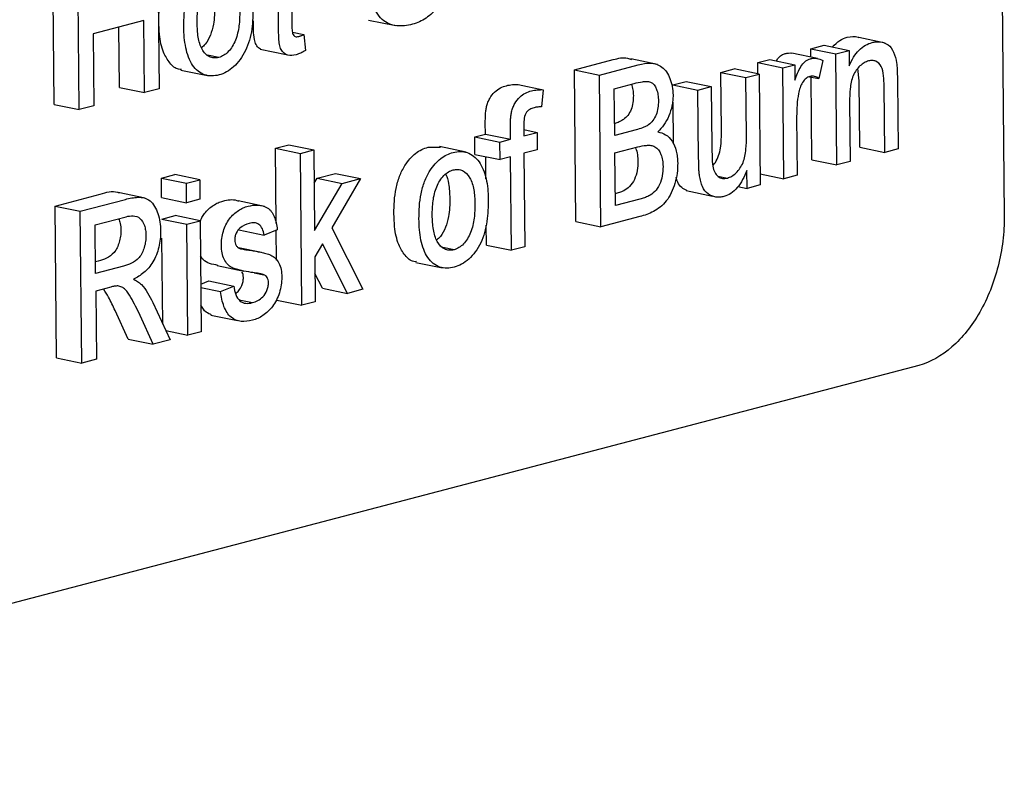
# Model space of a CAD drawing. Extents: x 89 to 1073, y 40 to 812.
# Tile 53 of 67: x 1031 to 1050, y 228 to 243. Entities that reach past the tile are written whole.
import ezdxf

# ---------------------------------------------------------------- set-up
doc = ezdxf.new("R2010")
doc.units = 0
doc.layers.get('0').update_dxf_attribs({"linetype": 'CONTINUOUS'})

msp = doc.modelspace()

# ---------------------------------------------------------------- linework, layer by layer
at = {"color": 7, "linetype": 'CONTINUOUS'}
for p, q in [((1049.76, 255.05), (1049.916, 238.816)), ((1033.636, 244.181), (1033.664, 241.262)), ((1031.646, 240.959), (1031.618, 243.878)), ((1032.127, 240.859), (1032.099, 243.778)), ((1036.203, 243.728), (1036.214, 242.518)), ((1035.958, 242.464), (1035.947, 243.661)), ((1037.692, 242.582), (1038.212, 242.474)), ((1033.369, 242.573), (1032.396, 242.317)), ((1032.9, 241.288), (1032.889, 242.447)), ((1033.382, 241.188), (1033.369, 242.573)), ((1032.396, 242.317), (1032.409, 240.933)), ((1036.225, 242.348), (1036.447, 242.301)), ((1036.447, 242.301), (1036.476, 241.994)), ((1047.57, 242.15), (1047.119, 242.244)), ((1035.607, 242.022), (1036.107, 241.918)), ((1046.194, 242.029), (1046.451, 242.097)), ((1046.196, 241.868), (1046.194, 242.029)), ((1046.194, 242.029), (1046.676, 241.929)), ((1046.451, 242.097), (1046.932, 241.997)), ((1047.624, 242.139), (1047.598, 242.144)), ((1034.812, 241.863), (1034.595, 241.908)), ((1041.649, 241.625), (1042.397, 241.821)), ((1043.246, 241.73), (1042.733, 241.836)), ((1045.177, 241.763), (1045.407, 241.823)), ((1045.407, 241.823), (1045.889, 241.723)), ((1046.326, 241.841), (1045.83, 241.944)), ((1046.676, 241.929), (1046.932, 241.997)), ((1046.697, 239.797), (1046.676, 241.929)), ((1046.932, 241.997), (1046.935, 241.699)), ((1042.13, 241.525), (1042.878, 241.721)), ((1044.467, 241.576), (1044.723, 241.644)), ((1045.204, 241.544), (1044.723, 241.644)), ((1045.179, 241.549), (1045.177, 241.763)), ((1045.177, 241.763), (1045.659, 241.663)), ((1045.659, 241.663), (1045.889, 241.723)), ((1045.679, 239.53), (1045.659, 241.663)), ((1045.889, 241.723), (1045.892, 241.425)), ((1046.427, 241.802), (1046.35, 241.456)), ((1047.125, 241.412), (1047.101, 241.65)), ((1034.078, 241.621), (1034.591, 241.515)), ((1041.677, 238.707), (1041.649, 241.625)), ((1041.649, 241.625), (1042.13, 241.525)), ((1042.159, 238.607), (1042.13, 241.525)), ((1044.477, 240.456), (1044.467, 241.576)), ((1044.467, 241.576), (1044.948, 241.476)), ((1044.948, 241.476), (1045.204, 241.544)), ((1044.959, 240.356), (1044.948, 241.476)), ((1045.204, 241.544), (1045.225, 239.411)), ((1046.17, 241.493), (1046.35, 241.456)), ((1046.215, 239.897), (1046.2, 241.483)), ((1032.9, 241.288), (1033.382, 241.188)), ((1033.664, 241.262), (1033.382, 241.188)), ((1040.569, 241.343), (1041.051, 241.243)), ((1042.415, 241.262), (1042.796, 241.362)), ((1042.424, 240.364), (1042.415, 241.262)), ((1043.545, 241.335), (1043.801, 241.402)), ((1043.545, 241.335), (1044.026, 241.235)), ((1043.801, 241.402), (1044.282, 241.302)), ((1044.026, 241.235), (1044.282, 241.302)), ((1044.282, 241.302), (1044.294, 240.142)), ((1047.137, 240.138), (1047.125, 241.412)), ((1047.619, 240.038), (1047.606, 241.312)), ((1047.862, 241.41), (1047.875, 240.105)), ((1041.051, 241.243), (1041.017, 240.915)), ((1044.039, 239.92), (1044.026, 241.235)), ((1031.646, 240.959), (1032.127, 240.859)), ((1032.409, 240.933), (1032.127, 240.859)), ((1043.556, 240.2), (1043.548, 241.001)), ((1046.942, 241.007), (1046.953, 239.864)), ((1045.924, 240.73), (1045.935, 239.597)), ((1039.939, 240.389), (1039.936, 240.606)), ((1040.42, 240.289), (1040.418, 240.506)), ((1040.675, 240.537), (1040.676, 240.356)), ((1039.734, 240.335), (1039.939, 240.389)), ((1039.737, 239.999), (1039.734, 240.335)), ((1039.734, 240.335), (1040.215, 240.235)), ((1039.939, 240.389), (1040.42, 240.289)), ((1040.675, 240.477), (1040.932, 240.423)), ((1040.676, 240.356), (1040.932, 240.423)), ((1040.932, 240.423), (1040.936, 240.087)), ((1042.836, 240.472), (1042.424, 240.364)), ((1035.9, 240.118), (1036.156, 240.185)), ((1035.913, 238.668), (1035.9, 240.118)), ((1035.9, 240.118), (1036.381, 240.018)), ((1036.156, 240.185), (1036.637, 240.085)), ((1038.835, 240.137), (1039.072, 240.141)), ((1039.566, 240.041), (1039.053, 240.148)), ((1040.215, 240.235), (1040.42, 240.289)), ((1040.219, 239.899), (1040.215, 240.235)), ((1042.427, 240.028), (1042.867, 240.143)), ((1047.137, 240.138), (1047.619, 240.038)), ((1036.381, 240.018), (1036.637, 240.085)), ((1036.409, 237.099), (1036.381, 240.018)), ((1036.637, 240.085), (1036.652, 238.537)), ((1039.737, 239.999), (1040.219, 239.899)), ((1039.947, 239.53), (1039.943, 239.956)), ((1040.423, 239.952), (1040.219, 239.899)), ((1040.441, 238.156), (1040.423, 239.952)), ((1040.936, 240.087), (1040.68, 240.02)), ((1040.68, 240.02), (1040.697, 238.223)), ((1042.437, 239.017), (1042.427, 240.028)), ((1047.875, 240.105), (1047.619, 240.038)), ((1046.215, 239.897), (1046.697, 239.797)), ((1046.953, 239.864), (1046.697, 239.797)), ((1033.706, 239.543), (1033.962, 239.61)), ((1034.444, 239.51), (1033.962, 239.61)), ((1036.699, 239.54), (1037.055, 239.633)), ((1037.055, 239.633), (1037.537, 239.533)), ((1044.408, 239.583), (1044.591, 239.545)), ((1044.969, 239.344), (1044.965, 239.692)), ((1045.223, 239.624), (1045.679, 239.53)), ((1045.935, 239.597), (1045.679, 239.53)), ((1033.71, 239.169), (1033.706, 239.543)), ((1033.706, 239.543), (1034.188, 239.443)), ((1034.188, 239.443), (1034.444, 239.51)), ((1034.192, 239.069), (1034.188, 239.443)), ((1034.444, 239.51), (1034.448, 239.136)), ((1036.643, 239.445), (1036.699, 239.54)), ((1036.652, 238.537), (1037.18, 239.44)), ((1036.699, 239.54), (1037.18, 239.44)), ((1037.537, 239.533), (1036.984, 238.589)), ((1037.18, 239.44), (1037.537, 239.533)), ((1044.793, 239.38), (1044.969, 239.344)), ((1045.225, 239.411), (1044.969, 239.344)), ((1031.664, 239.007), (1032.531, 239.235)), ((1033.391, 239.16), (1032.878, 239.266)), ((1043.798, 239.304), (1044.303, 239.199)), ((1031.692, 236.089), (1031.664, 239.007)), ((1031.664, 239.007), (1032.146, 238.907)), ((1032.146, 238.907), (1033.013, 239.135)), ((1033.71, 239.169), (1034.192, 239.069)), ((1034.448, 239.136), (1034.192, 239.069)), ((1035.689, 239), (1035.18, 239.106)), ((1042.91, 239.141), (1042.437, 239.017)), ((1032.174, 235.989), (1032.146, 238.907)), ((1032.431, 238.644), (1033.026, 238.801)), ((1033.714, 238.757), (1033.97, 238.824)), ((1034.452, 238.724), (1033.97, 238.824)), ((1042.908, 238.803), (1042.159, 238.607)), ((1032.44, 237.709), (1032.431, 238.644)), ((1033.714, 238.757), (1034.195, 238.657)), ((1034.195, 238.657), (1034.452, 238.724)), ((1034.216, 236.524), (1034.195, 238.657)), ((1034.452, 238.724), (1034.472, 236.591)), ((1039.959, 238.256), (1039.955, 238.639)), ((1041.677, 238.707), (1042.159, 238.607)), ((1035.198, 238.546), (1035.68, 238.446)), ((1035.936, 238.551), (1035.68, 238.446)), ((1035.92, 237.969), (1035.915, 238.542)), ((1036.984, 238.589), (1037.583, 237.407)), ((1033.733, 236.737), (1033.717, 238.39)), ((1036.802, 238.278), (1036.657, 238.03)), ((1037.284, 237.328), (1036.802, 238.278)), ((1039.959, 238.256), (1040.441, 238.156)), ((1040.697, 238.223), (1040.441, 238.156)), ((1035.629, 238.115), (1035.189, 238.206)), ((1035.195, 238.202), (1035.423, 238.155)), ((1039.334, 238.166), (1039.118, 238.211)), ((1032.493, 237.949), (1032.438, 237.935)), ((1032.975, 237.849), (1032.44, 237.709)), ((1034.782, 237.861), (1035.291, 237.756)), ((1036.657, 238.03), (1036.665, 237.166)), ((1038.601, 237.924), (1039.114, 237.818)), ((1035.489, 237.723), (1035.676, 237.684)), ((1036.802, 237.428), (1036.66, 237.708)), ((1034.463, 237.505), (1034.617, 237.568)), ((1034.617, 237.568), (1035.099, 237.468)), ((1034.843, 237.364), (1035.099, 237.468)), ((1032.732, 237.448), (1032.443, 237.372)), ((1032.443, 237.372), (1032.456, 236.063)), ((1034.464, 237.442), (1034.843, 237.364)), ((1036.802, 237.428), (1037.284, 237.328)), ((1037.583, 237.407), (1037.284, 237.328)), ((1033.539, 237.154), (1033.874, 236.435)), ((1035.2, 237.202), (1035.456, 237.149)), ((1035.928, 237.199), (1036.409, 237.099)), ((1036.665, 237.166), (1036.409, 237.099)), ((1033.07, 236.45), (1032.815, 237.001)), ((1033.551, 236.35), (1033.297, 236.901)), ((1034.656, 236.91), (1035.167, 236.804)), ((1033.791, 236.612), (1034.216, 236.524)), ((1034.472, 236.591), (1034.216, 236.524)), ((1033.07, 236.45), (1033.551, 236.35)), ((1033.874, 236.435), (1033.551, 236.35)), ((1031.692, 236.089), (1032.174, 235.989)), ((1032.456, 236.063), (1032.174, 235.989)), ((1048.274, 235.944), (1018.294, 228.083))]:
    msp.add_line(p, q, dxfattribs=at)
for points, knots in [([(1039.255, 243.558), (1039.254, 243.494), (1039.251, 243.43), (1039.231, 243.302), (1039.216, 243.237), (1039.177, 243.114), (1039.153, 243.055), (1039.097, 242.943), (1039.064, 242.891), (1038.96, 242.751), (1038.879, 242.676), (1038.755, 242.592), (1038.712, 242.568), (1038.625, 242.529), (1038.581, 242.515), (1038.538, 242.502)], [0, 0, 0, 0, 0.125, 0.125, 0.25, 0.25, 0.375, 0.375, 0.5, 0.5, 0.75, 0.75, 0.875, 0.875, 1, 1, 1, 1]), ([(1033.656, 242.555), (1033.657, 242.636), (1033.658, 242.716), (1033.67, 242.878), (1033.681, 242.96), (1033.714, 243.12), (1033.736, 243.199), (1033.778, 243.312), (1033.794, 243.348), (1033.828, 243.417), (1033.848, 243.45), (1033.867, 243.482)], [0, 0, 0, 0, 0.25, 0.25, 0.5, 0.5, 0.75, 0.75, 0.875, 0.875, 1, 1, 1, 1]), ([(1034.138, 242.455), (1034.138, 242.536), (1034.139, 242.616), (1034.152, 242.778), (1034.163, 242.86), (1034.195, 243.02), (1034.217, 243.1), (1034.26, 243.212), (1034.275, 243.248), (1034.31, 243.317), (1034.329, 243.35), (1034.349, 243.382)], [0, 0, 0, 0, 0.25, 0.25, 0.5, 0.5, 0.75, 0.75, 0.875, 0.875, 1, 1, 1, 1]), ([(1034.394, 242.524), (1034.394, 242.57), (1034.394, 242.616), (1034.399, 242.708), (1034.403, 242.754), (1034.416, 242.847), (1034.424, 242.894), (1034.446, 242.985), (1034.461, 243.029), (1034.496, 243.115), (1034.516, 243.154), (1034.562, 243.227), (1034.588, 243.26), (1034.644, 243.316), (1034.673, 243.34), (1034.734, 243.376), (1034.766, 243.388), (1034.797, 243.397)], [0, 0, 0, 0, 0.125, 0.125, 0.25, 0.25, 0.375, 0.375, 0.5, 0.5, 0.625, 0.625, 0.75, 0.75, 0.875, 0.875, 1, 1, 1, 1]), ([(1038.538, 242.502), (1038.434, 242.476), (1038.332, 242.461), (1038.133, 242.483), (1038.035, 242.52), (1037.871, 242.669), (1037.806, 242.778), (1037.74, 242.969), (1037.723, 243.036), (1037.699, 243.18), (1037.694, 243.255), (1037.691, 243.331)], [0, 0, 0, 0, 0.25, 0.25, 0.5, 0.5, 0.75, 0.75, 0.875, 0.875, 1, 1, 1, 1]), ([(1034.732, 242.85), (1034.729, 242.732), (1034.725, 242.544), (1034.655, 242.29), (1034.571, 242.129), (1034.501, 242.071), (1034.476, 242.05)], [0, 0, 0, 0, 0.391273, 0.628166, 0.865948, 1, 1, 1, 1]), ([(1035.469, 242.834), (1035.469, 242.764), (1035.468, 242.693), (1035.461, 242.551), (1035.456, 242.48), (1035.424, 242.265), (1035.384, 242.121), (1035.264, 241.87), (1035.184, 241.765), (1035.052, 241.644), (1035.006, 241.61), (1034.912, 241.558), (1034.863, 241.541), (1034.815, 241.526)], [0, 0, 0, 0, 0.125, 0.125, 0.25, 0.25, 0.5, 0.5, 0.75, 0.75, 0.875, 0.875, 1, 1, 1, 1]), ([(1035.213, 242.75), (1035.213, 242.657), (1035.21, 242.564), (1035.186, 242.377), (1035.166, 242.283), (1035.096, 242.11), (1035.049, 242.033), (1034.966, 241.946), (1034.937, 241.922), (1034.875, 241.885), (1034.844, 241.872), (1034.812, 241.863)], [0, 0, 0, 0, 0.25, 0.25, 0.5, 0.5, 0.75, 0.75, 0.875, 0.875, 1, 1, 1, 1]), ([(1034.092, 241.634), (1034.074, 241.633), (1033.989, 241.631), (1033.864, 241.749), (1033.727, 241.971), (1033.665, 242.262), (1033.659, 242.472), (1033.656, 242.555)], [0, 0, 0, 0, 0.061711, 0.287357, 0.51298, 0.807023, 1, 1, 1, 1]), ([(1034.815, 241.526), (1034.767, 241.516), (1034.72, 241.507), (1034.628, 241.507), (1034.582, 241.514), (1034.449, 241.559), (1034.369, 241.624), (1034.245, 241.804), (1034.202, 241.923), (1034.163, 242.114), (1034.153, 242.18), (1034.141, 242.316), (1034.139, 242.386), (1034.138, 242.455)], [0, 0, 0, 0, 0.125, 0.125, 0.25, 0.25, 0.5, 0.5, 0.75, 0.75, 0.875, 0.875, 1, 1, 1, 1]), ([(1034.812, 241.863), (1034.78, 241.856), (1034.749, 241.851), (1034.688, 241.855), (1034.658, 241.864), (1034.574, 241.904), (1034.524, 241.954), (1034.452, 242.087), (1034.429, 242.169), (1034.4, 242.341), (1034.396, 242.432), (1034.394, 242.524)], [0, 0, 0, 0, 0.125, 0.125, 0.25, 0.25, 0.5, 0.5, 0.75, 0.75, 1, 1, 1, 1]), ([(1035.618, 242.025), (1035.609, 242.028), (1035.573, 242.041), (1035.525, 242.103), (1035.474, 242.28), (1035.475, 242.442), (1035.477, 242.564)], [0, 0, 0, 0, 0.068381, 0.264873, 0.44621, 1, 1, 1, 1]), ([(1036.296, 241.915), (1036.242, 241.903), (1036.188, 241.893), (1036.085, 241.919), (1036.039, 241.955), (1035.994, 242.043), (1035.984, 242.077), (1035.972, 242.152), (1035.968, 242.19), (1035.961, 242.307), (1035.959, 242.385), (1035.958, 242.464)], [0, 0, 0, 0, 0.25, 0.25, 0.5, 0.5, 0.625, 0.625, 0.75, 0.75, 1, 1, 1, 1]), ([(1036.214, 242.518), (1036.215, 242.484), (1036.215, 242.45), (1036.218, 242.4), (1036.22, 242.384), (1036.223, 242.351), (1036.226, 242.335), (1036.24, 242.293), (1036.258, 242.273), (1036.301, 242.257), (1036.324, 242.261), (1036.347, 242.266)], [0, 0, 0, 0, 0.25, 0.25, 0.375, 0.375, 0.5, 0.5, 0.75, 0.75, 1, 1, 1, 1]), ([(1036.347, 242.266), (1036.356, 242.268), (1036.364, 242.27), (1036.372, 242.273), (1036.381, 242.276), (1036.389, 242.279), (1036.397, 242.282), (1036.406, 242.285), (1036.414, 242.288), (1036.422, 242.291), (1036.431, 242.294), (1036.439, 242.298), (1036.447, 242.301)], [0, 0, 0, 0, 0.0000453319, 0.0000453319, 0.0000453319, 0.000090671, 0.000090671, 0.000090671, 0.0001360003, 0.0001360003, 0.0001360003, 0.0001813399, 0.0001813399, 0.0001813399, 0.0001813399]), ([(1046.614, 242.063), (1046.659, 242.111), (1046.747, 242.204), (1046.846, 242.235), (1046.895, 242.251)], [0, 0, 0, 0, 0.516756, 1, 1, 1, 1]), ([(1046.895, 242.251), (1046.969, 242.266), (1047.052, 242.283), (1047.122, 242.242), (1047.129, 242.237)], [0, 0, 0, 0, 0.891607, 1, 1, 1, 1]), ([(1046.935, 241.699), (1046.96, 241.757), (1046.986, 241.815), (1047.049, 241.917), (1047.086, 241.964), (1047.162, 242.041), (1047.204, 242.073), (1047.289, 242.122), (1047.333, 242.137), (1047.376, 242.151)], [0, 0, 0, 0, 0.25, 0.25, 0.5, 0.5, 0.75, 0.75, 1, 1, 1, 1]), ([(1047.376, 242.151), (1047.403, 242.157), (1047.43, 242.162), (1047.482, 242.167), (1047.508, 242.166), (1047.585, 242.155), (1047.636, 242.136), (1047.726, 242.073), (1047.762, 242.023), (1047.817, 241.901), (1047.833, 241.83), (1047.845, 241.757)], [0, 0, 0, 0, 0.125, 0.125, 0.25, 0.25, 0.5, 0.5, 0.75, 0.75, 1, 1, 1, 1]), ([(1036.476, 241.994), (1036.461, 241.986), (1036.446, 241.977), (1036.432, 241.969), (1036.417, 241.962), (1036.402, 241.954), (1036.387, 241.948), (1036.357, 241.934), (1036.326, 241.923), (1036.296, 241.915)], [0, 0, 0, 0, 0.0000820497, 0.0000820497, 0.0000820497, 0.000164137, 0.000164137, 0.000164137, 0.0003282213, 0.0003282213, 0.0003282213, 0.0003282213]), ([(1042.397, 241.821), (1042.49, 241.846), (1042.611, 241.878), (1042.72, 241.833), (1042.745, 241.823)], [0, 0, 0, 0, 0.768518, 1, 1, 1, 1]), ([(1045.535, 241.796), (1045.543, 241.81), (1045.569, 241.859), (1045.63, 241.91), (1045.682, 241.93), (1045.705, 241.939)], [0, 0, 0, 0, 0.1718063, 0.6230649, 1, 1, 1, 1]), ([(1045.705, 241.939), (1045.726, 241.942), (1045.768, 241.95), (1045.813, 241.95), (1045.834, 241.942), (1045.837, 241.941)], [0, 0, 0, 0, 0.473786, 0.94875, 1, 1, 1, 1]), ([(1045.892, 241.425), (1045.925, 241.517), (1045.958, 241.612), (1046.03, 241.727), (1046.059, 241.762), (1046.105, 241.8), (1046.121, 241.811), (1046.154, 241.828), (1046.17, 241.833), (1046.187, 241.839)], [0, 0, 0, 0, 0.5, 0.5, 0.75, 0.75, 0.875, 0.875, 1, 1, 1, 1]), ([(1046.187, 241.839), (1046.208, 241.843), (1046.229, 241.847), (1046.271, 241.849), (1046.291, 241.847), (1046.352, 241.837), (1046.39, 241.821), (1046.427, 241.802)], [0, 0, 0, 0, 0.25, 0.25, 0.5, 0.5, 1, 1, 1, 1]), ([(1042.878, 241.721), (1042.957, 241.742), (1043.036, 241.755), (1043.192, 241.75), (1043.267, 241.728), (1043.365, 241.653), (1043.394, 241.622), (1043.446, 241.547), (1043.468, 241.503), (1043.505, 241.41), (1043.52, 241.359), (1043.541, 241.252), (1043.544, 241.196), (1043.546, 241.138)], [0, 0, 0, 0, 0.25, 0.25, 0.5, 0.5, 0.625, 0.625, 0.75, 0.75, 0.875, 0.875, 1, 1, 1, 1]), ([(1047.308, 241.795), (1047.28, 241.786), (1047.251, 241.777), (1047.195, 241.745), (1047.168, 241.724), (1047.09, 241.652), (1047.043, 241.588), (1046.978, 241.433), (1046.962, 241.346), (1046.943, 241.176), (1046.942, 241.091), (1046.942, 241.007)], [0, 0, 0, 0, 0.125, 0.125, 0.25, 0.25, 0.5, 0.5, 0.75, 0.75, 1, 1, 1, 1]), ([(1047.606, 241.312), (1047.605, 241.379), (1047.604, 241.445), (1047.59, 241.574), (1047.577, 241.638), (1047.526, 241.739), (1047.487, 241.773), (1047.423, 241.799), (1047.401, 241.803), (1047.355, 241.804), (1047.332, 241.8), (1047.308, 241.795)], [0, 0, 0, 0, 0.25, 0.25, 0.5, 0.5, 0.75, 0.75, 0.875, 0.875, 1, 1, 1, 1]), ([(1047.845, 241.757), (1047.849, 241.728), (1047.852, 241.699), (1047.854, 241.671), (1047.856, 241.642), (1047.857, 241.612), (1047.858, 241.583), (1047.86, 241.526), (1047.861, 241.468), (1047.862, 241.41)], [0, 0, 0, 0, 0.000109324, 0.000109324, 0.000109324, 0.0002186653, 0.0002186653, 0.0002186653, 0.0004320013, 0.0004320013, 0.0004320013, 0.0004320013]), ([(1046.18, 241.499), (1046.154, 241.491), (1046.128, 241.479), (1046.08, 241.439), (1046.058, 241.412), (1046.019, 241.352), (1046.003, 241.317), (1045.976, 241.245), (1045.968, 241.206), (1045.96, 241.168)], [0, 0, 0, 0, 0.25, 0.25, 0.5, 0.5, 0.75, 0.75, 1, 1, 1, 1]), ([(1046.35, 241.456), (1046.325, 241.474), (1046.298, 241.491), (1046.255, 241.503), (1046.24, 241.505), (1046.21, 241.505), (1046.195, 241.502), (1046.18, 241.499)], [0, 0, 0, 0, 0.5, 0.5, 0.75, 0.75, 1, 1, 1, 1]), ([(1039.961, 240.918), (1039.969, 240.946), (1039.977, 240.974), (1039.997, 241.026), (1040.009, 241.051), (1040.049, 241.122), (1040.081, 241.163), (1040.15, 241.232), (1040.188, 241.258), (1040.264, 241.296), (1040.303, 241.309), (1040.342, 241.32)], [0, 0, 0, 0, 0.125, 0.125, 0.25, 0.25, 0.5, 0.5, 0.75, 0.75, 1, 1, 1, 1]), ([(1040.342, 241.32), (1040.361, 241.325), (1040.38, 241.329), (1040.399, 241.332), (1040.418, 241.336), (1040.437, 241.338), (1040.456, 241.34), (1040.494, 241.343), (1040.532, 241.344), (1040.569, 241.343)], [0, 0, 0, 0, 0.0001029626, 0.0001029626, 0.0001029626, 0.0002059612, 0.0002059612, 0.0002059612, 0.0004119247, 0.0004119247, 0.0004119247, 0.0004119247]), ([(1042.746, 241.349), (1042.758, 241.313), (1042.779, 241.245), (1042.782, 241.166), (1042.783, 241.128)], [0, 0, 0, 0, 0.522867, 1, 1, 1, 1]), ([(1042.796, 241.362), (1042.85, 241.376), (1042.904, 241.39), (1042.985, 241.4), (1043.011, 241.401), (1043.065, 241.401), (1043.091, 241.398), (1043.165, 241.365), (1043.204, 241.314), (1043.241, 241.217), (1043.25, 241.182), (1043.262, 241.107), (1043.264, 241.067), (1043.265, 241.028)], [0, 0, 0, 0, 0.25, 0.25, 0.375, 0.375, 0.5, 0.5, 0.75, 0.75, 0.875, 0.875, 1, 1, 1, 1]), ([(1040.442, 240.818), (1040.45, 240.846), (1040.458, 240.874), (1040.478, 240.926), (1040.49, 240.951), (1040.531, 241.022), (1040.563, 241.063), (1040.632, 241.132), (1040.669, 241.158), (1040.746, 241.197), (1040.785, 241.209), (1040.824, 241.22)], [0, 0, 0, 0, 0.125, 0.125, 0.25, 0.25, 0.5, 0.5, 0.75, 0.75, 1, 1, 1, 1]), ([(1040.824, 241.22), (1040.843, 241.225), (1040.862, 241.229), (1040.881, 241.232), (1040.9, 241.236), (1040.919, 241.238), (1040.938, 241.24), (1040.976, 241.243), (1041.013, 241.244), (1041.051, 241.243)], [0, 0, 0, 0, 0.0001029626, 0.0001029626, 0.0001029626, 0.0002059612, 0.0002059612, 0.0002059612, 0.0004119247, 0.0004119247, 0.0004119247, 0.0004119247]), ([(1042.783, 241.128), (1042.783, 241.083), (1042.782, 241.039), (1042.768, 240.948), (1042.756, 240.903), (1042.723, 240.819), (1042.701, 240.782), (1042.651, 240.717), (1042.623, 240.692), (1042.594, 240.67)], [0, 0, 0, 0, 0.25, 0.25, 0.5, 0.5, 0.75, 0.75, 1, 1, 1, 1]), ([(1043.546, 241.138), (1043.546, 241.104), (1043.545, 241.07), (1043.539, 241.002), (1043.533, 240.968), (1043.512, 240.867), (1043.492, 240.799), (1043.439, 240.676), (1043.407, 240.618), (1043.335, 240.516), (1043.294, 240.473), (1043.253, 240.432)], [0, 0, 0, 0, 0.125, 0.125, 0.25, 0.25, 0.5, 0.5, 0.75, 0.75, 1, 1, 1, 1]), ([(1045.96, 241.168), (1045.948, 241.095), (1045.937, 241.021), (1045.926, 240.875), (1045.924, 240.802), (1045.924, 240.73)], [0, 0, 0, 0, 0.5, 0.5, 1, 1, 1, 1]), ([(1039.936, 240.606), (1039.936, 240.658), (1039.937, 240.71), (1039.941, 240.788), (1039.943, 240.814), (1039.95, 240.866), (1039.955, 240.892), (1039.961, 240.918)], [0, 0, 0, 0, 0.5, 0.5, 0.75, 0.75, 1, 1, 1, 1]), ([(1040.874, 240.896), (1040.846, 240.887), (1040.817, 240.878), (1040.762, 240.844), (1040.734, 240.821), (1040.696, 240.749), (1040.686, 240.705), (1040.675, 240.621), (1040.675, 240.579), (1040.675, 240.537)], [0, 0, 0, 0, 0.25, 0.25, 0.5, 0.5, 0.75, 0.75, 1, 1, 1, 1]), ([(1041.017, 240.915), (1041.006, 240.914), (1040.994, 240.914), (1040.982, 240.913), (1040.97, 240.912), (1040.958, 240.911), (1040.946, 240.91), (1040.922, 240.907), (1040.898, 240.901), (1040.874, 240.896)], [0, 0, 0, 0, 0.0000648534, 0.0000648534, 0.0000648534, 0.0001297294, 0.0001297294, 0.0001297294, 0.0002593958, 0.0002593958, 0.0002593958, 0.0002593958]), ([(1043.265, 241.028), (1043.264, 240.983), (1043.263, 240.939), (1043.25, 240.848), (1043.237, 240.803), (1043.205, 240.72), (1043.183, 240.682), (1043.133, 240.617), (1043.104, 240.592), (1043.076, 240.57)], [0, 0, 0, 0, 0.25, 0.25, 0.5, 0.5, 0.75, 0.75, 1, 1, 1, 1]), ([(1040.418, 240.506), (1040.418, 240.558), (1040.418, 240.61), (1040.423, 240.688), (1040.425, 240.714), (1040.432, 240.766), (1040.437, 240.792), (1040.442, 240.818)], [0, 0, 0, 0, 0.5, 0.5, 0.75, 0.75, 1, 1, 1, 1]), ([(1042.594, 240.67), (1042.574, 240.658), (1042.526, 240.627), (1042.468, 240.606), (1042.43, 240.595), (1042.422, 240.592)], [0, 0, 0, 0, 0.345788, 0.866218, 1, 1, 1, 1]), ([(1043.076, 240.57), (1043.056, 240.556), (1043.037, 240.544), (1042.997, 240.526), (1042.977, 240.517), (1042.917, 240.494), (1042.876, 240.483), (1042.836, 240.472)], [0, 0, 0, 0, 0.25, 0.25, 0.5, 0.5, 1, 1, 1, 1]), ([(1043.253, 240.432), (1043.305, 240.421), (1043.356, 240.406), (1043.45, 240.348), (1043.493, 240.306), (1043.563, 240.2), (1043.59, 240.135), (1043.617, 240.028), (1043.624, 239.99), (1043.633, 239.912), (1043.635, 239.872), (1043.636, 239.832)], [0, 0, 0, 0, 0.25, 0.25, 0.5, 0.5, 0.75, 0.75, 0.875, 0.875, 1, 1, 1, 1]), ([(1044.311, 239.788), (1044.328, 239.806), (1044.374, 239.855), (1044.429, 239.973), (1044.476, 240.183), (1044.477, 240.345), (1044.477, 240.456)], [0, 0, 0, 0, 0.119517, 0.327597, 0.53538, 1, 1, 1, 1]), ([(1044.591, 239.545), (1044.62, 239.554), (1044.649, 239.564), (1044.706, 239.598), (1044.734, 239.62), (1044.812, 239.696), (1044.86, 239.763), (1044.925, 239.921), (1044.941, 240.011), (1044.958, 240.184), (1044.959, 240.27), (1044.959, 240.356)], [0, 0, 0, 0, 0.125, 0.125, 0.25, 0.25, 0.5, 0.5, 0.75, 0.75, 1, 1, 1, 1]), ([(1038.39, 239.785), (1038.421, 239.832), (1038.453, 239.876), (1038.522, 239.955), (1038.559, 239.989), (1038.634, 240.048), (1038.673, 240.073), (1038.753, 240.112), (1038.794, 240.125), (1038.835, 240.137)], [0, 0, 0, 0, 0.25, 0.25, 0.5, 0.5, 0.75, 0.75, 1, 1, 1, 1]), ([(1042.813, 240.136), (1042.817, 240.13), (1042.843, 240.093), (1042.865, 239.998), (1042.87, 239.907), (1042.872, 239.864)], [0, 0, 0, 0, 0.092093, 0.564535, 1, 1, 1, 1]), ([(1042.867, 240.143), (1042.924, 240.157), (1042.98, 240.169), (1043.063, 240.175), (1043.091, 240.176), (1043.145, 240.169), (1043.172, 240.16), (1043.247, 240.119), (1043.288, 240.065), (1043.328, 239.963), (1043.338, 239.926), (1043.351, 239.847), (1043.353, 239.806), (1043.354, 239.764)], [0, 0, 0, 0, 0.25, 0.25, 0.375, 0.375, 0.5, 0.5, 0.75, 0.75, 0.875, 0.875, 1, 1, 1, 1]), ([(1044.294, 240.142), (1044.295, 240.079), (1044.296, 240.017), (1044.3, 239.893), (1044.302, 239.831), (1044.312, 239.772)], [0, 0, 0, 0, 0.5, 0.5, 1, 1, 1, 1]), ([(1038.872, 239.686), (1038.902, 239.732), (1038.934, 239.776), (1039.004, 239.855), (1039.04, 239.889), (1039.116, 239.948), (1039.155, 239.973), (1039.235, 240.012), (1039.276, 240.025), (1039.316, 240.037)], [0, 0, 0, 0, 0.25, 0.25, 0.5, 0.5, 0.75, 0.75, 1, 1, 1, 1]), ([(1039.316, 240.037), (1039.363, 240.047), (1039.409, 240.056), (1039.5, 240.056), (1039.546, 240.048), (1039.633, 240.018), (1039.673, 239.996), (1039.749, 239.935), (1039.785, 239.898), (1039.877, 239.768), (1039.923, 239.656), (1039.965, 239.47), (1039.975, 239.405), (1039.988, 239.273), (1039.99, 239.206), (1039.992, 239.138)], [0, 0, 0, 0, 0.125, 0.125, 0.25, 0.25, 0.375, 0.375, 0.5, 0.5, 0.75, 0.75, 0.875, 0.875, 1, 1, 1, 1]), ([(1038.179, 238.858), (1038.179, 238.939), (1038.18, 239.019), (1038.193, 239.181), (1038.203, 239.263), (1038.236, 239.423), (1038.258, 239.503), (1038.301, 239.615), (1038.316, 239.651), (1038.351, 239.72), (1038.37, 239.753), (1038.39, 239.785)], [0, 0, 0, 0, 0.25, 0.25, 0.5, 0.5, 0.75, 0.75, 0.875, 0.875, 1, 1, 1, 1]), ([(1042.872, 239.864), (1042.872, 239.805), (1042.87, 239.747), (1042.845, 239.629), (1042.828, 239.571), (1042.779, 239.465), (1042.747, 239.42), (1042.677, 239.348), (1042.638, 239.322), (1042.599, 239.3)], [0, 0, 0, 0, 0.25, 0.25, 0.5, 0.5, 0.75, 0.75, 1, 1, 1, 1]), ([(1043.636, 239.832), (1043.635, 239.767), (1043.633, 239.702), (1043.615, 239.571), (1043.601, 239.505), (1043.563, 239.379), (1043.54, 239.318), (1043.486, 239.203), (1043.453, 239.15), (1043.381, 239.059), (1043.34, 239.02), (1043.258, 238.954), (1043.216, 238.927), (1043.085, 238.857), (1042.997, 238.828), (1042.908, 238.803)], [0, 0, 0, 0, 0.125, 0.125, 0.25, 0.25, 0.375, 0.375, 0.5, 0.5, 0.625, 0.625, 0.75, 0.75, 1, 1, 1, 1]), ([(1043.354, 239.764), (1043.353, 239.706), (1043.351, 239.647), (1043.327, 239.529), (1043.31, 239.471), (1043.261, 239.365), (1043.229, 239.32), (1043.158, 239.248), (1043.12, 239.223), (1043.08, 239.2)], [0, 0, 0, 0, 0.25, 0.25, 0.5, 0.5, 0.75, 0.75, 1, 1, 1, 1]), ([(1044.057, 239.588), (1044.053, 239.615), (1044.05, 239.642), (1044.047, 239.669), (1044.045, 239.697), (1044.044, 239.724), (1044.043, 239.752), (1044.04, 239.808), (1044.04, 239.864), (1044.039, 239.92)], [0, 0, 0, 0, 0.0001038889, 0.0001038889, 0.0001038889, 0.0002077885, 0.0002077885, 0.0002077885, 0.0004147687, 0.0004147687, 0.0004147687, 0.0004147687]), ([(1044.312, 239.772), (1044.321, 239.73), (1044.331, 239.69), (1044.366, 239.622), (1044.387, 239.594), (1044.439, 239.554), (1044.468, 239.542), (1044.529, 239.533), (1044.56, 239.538), (1044.591, 239.545)], [0, 0, 0, 0, 0.25, 0.25, 0.5, 0.5, 0.75, 0.75, 1, 1, 1, 1]), ([(1038.66, 238.759), (1038.661, 238.839), (1038.662, 238.919), (1038.674, 239.081), (1038.685, 239.163), (1038.718, 239.323), (1038.74, 239.403), (1038.782, 239.515), (1038.798, 239.551), (1038.832, 239.62), (1038.852, 239.653), (1038.872, 239.686)], [0, 0, 0, 0, 0.25, 0.25, 0.5, 0.5, 0.75, 0.75, 0.875, 0.875, 1, 1, 1, 1]), ([(1038.916, 238.827), (1038.916, 238.873), (1038.917, 238.919), (1038.921, 239.011), (1038.926, 239.057), (1038.938, 239.15), (1038.946, 239.197), (1038.969, 239.288), (1038.983, 239.332), (1039.018, 239.418), (1039.038, 239.457), (1039.085, 239.53), (1039.111, 239.563), (1039.166, 239.619), (1039.196, 239.643), (1039.257, 239.68), (1039.288, 239.691), (1039.319, 239.7)], [0, 0, 0, 0, 0.125, 0.125, 0.25, 0.25, 0.375, 0.375, 0.5, 0.5, 0.625, 0.625, 0.75, 0.75, 0.875, 0.875, 1, 1, 1, 1]), ([(1039.172, 239.615), (1039.173, 239.614), (1039.204, 239.57), (1039.24, 239.411), (1039.249, 239.249), (1039.254, 239.153)], [0, 0, 0, 0, 0.0064311, 0.4134207, 1, 1, 1, 1]), ([(1039.319, 239.7), (1039.35, 239.707), (1039.381, 239.712), (1039.442, 239.708), (1039.471, 239.7), (1039.554, 239.659), (1039.602, 239.609), (1039.675, 239.481), (1039.7, 239.402), (1039.729, 239.232), (1039.733, 239.143), (1039.736, 239.053)], [0, 0, 0, 0, 0.125, 0.125, 0.25, 0.25, 0.5, 0.5, 0.75, 0.75, 1, 1, 1, 1]), ([(1043.811, 239.306), (1043.778, 239.321), (1043.709, 239.352), (1043.637, 239.447), (1043.616, 239.531), (1043.608, 239.564)], [0, 0, 0, 0, 0.367567, 0.74702, 1, 1, 1, 1]), ([(1044.525, 239.19), (1044.499, 239.184), (1044.472, 239.178), (1044.419, 239.175), (1044.394, 239.176), (1044.317, 239.188), (1044.267, 239.208), (1044.177, 239.272), (1044.139, 239.32), (1044.099, 239.412), (1044.087, 239.445), (1044.069, 239.514), (1044.063, 239.551), (1044.057, 239.588)], [0, 0, 0, 0, 0.125, 0.125, 0.25, 0.25, 0.5, 0.5, 0.75, 0.75, 0.875, 0.875, 1, 1, 1, 1]), ([(1044.965, 239.692), (1044.941, 239.63), (1044.916, 239.569), (1044.855, 239.458), (1044.821, 239.405), (1044.745, 239.316), (1044.703, 239.277), (1044.616, 239.22), (1044.571, 239.204), (1044.525, 239.19)], [0, 0, 0, 0, 0.25, 0.25, 0.5, 0.5, 0.75, 0.75, 1, 1, 1, 1]), ([(1032.531, 239.235), (1032.646, 239.271), (1032.771, 239.311), (1032.881, 239.262), (1032.891, 239.257)], [0, 0, 0, 0, 0.913562, 1, 1, 1, 1]), ([(1033.013, 239.135), (1033.054, 239.145), (1033.095, 239.155), (1033.177, 239.169), (1033.217, 239.173), (1033.339, 239.178), (1033.42, 239.161), (1033.521, 239.079), (1033.549, 239.042), (1033.6, 238.958), (1033.621, 238.911), (1033.655, 238.81), (1033.668, 238.756), (1033.686, 238.642), (1033.688, 238.583), (1033.69, 238.523)], [0, 0, 0, 0, 0.125, 0.125, 0.25, 0.25, 0.5, 0.5, 0.625, 0.625, 0.75, 0.75, 0.875, 0.875, 1, 1, 1, 1]), ([(1042.599, 239.3), (1042.585, 239.293), (1042.556, 239.28), (1042.502, 239.262), (1042.461, 239.25), (1042.435, 239.243)], [0, 0, 0, 0, 0.260807, 0.521698, 1, 1, 1, 1]), ([(1043.08, 239.2), (1043.066, 239.193), (1043.052, 239.187), (1043.038, 239.181), (1043.024, 239.175), (1043.009, 239.17), (1042.995, 239.166), (1042.967, 239.157), (1042.938, 239.149), (1042.91, 239.141)], [0, 0, 0, 0, 0.0000772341, 0.0000772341, 0.0000772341, 0.0001544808, 0.0001544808, 0.0001544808, 0.0003084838, 0.0003084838, 0.0003084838, 0.0003084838]), ([(1034.534, 238.86), (1034.56, 238.893), (1034.587, 238.924), (1034.644, 238.976), (1034.674, 238.998), (1034.735, 239.038), (1034.765, 239.056), (1034.827, 239.084), (1034.859, 239.094), (1034.89, 239.103)], [0, 0, 0, 0, 0.25, 0.25, 0.5, 0.5, 0.75, 0.75, 1, 1, 1, 1]), ([(1034.89, 239.103), (1034.982, 239.124), (1035.087, 239.148), (1035.18, 239.104), (1035.191, 239.098)], [0, 0, 0, 0, 0.872451, 1, 1, 1, 1]), ([(1035.016, 238.76), (1035.042, 238.793), (1035.068, 238.824), (1035.126, 238.876), (1035.156, 238.898), (1035.216, 238.938), (1035.247, 238.956), (1035.309, 238.984), (1035.34, 238.994), (1035.372, 239.003)], [0, 0, 0, 0, 0.25, 0.25, 0.5, 0.5, 0.75, 0.75, 1, 1, 1, 1]), ([(1035.372, 239.003), (1035.436, 239.018), (1035.5, 239.029), (1035.625, 239.021), (1035.687, 239.005), (1035.799, 238.938), (1035.846, 238.88), (1035.892, 238.767), (1035.904, 238.726), (1035.923, 238.64), (1035.929, 238.595), (1035.936, 238.551)], [0, 0, 0, 0, 0.25, 0.25, 0.5, 0.5, 0.75, 0.75, 0.875, 0.875, 1, 1, 1, 1]), ([(1039.254, 239.153), (1039.252, 239.036), (1039.248, 238.847), (1039.177, 238.594), (1039.094, 238.432), (1039.024, 238.374), (1038.998, 238.353)], [0, 0, 0, 0, 0.391272, 0.628165, 0.865947, 1, 1, 1, 1]), ([(1039.736, 239.053), (1039.735, 238.96), (1039.733, 238.867), (1039.709, 238.68), (1039.688, 238.586), (1039.618, 238.413), (1039.571, 238.336), (1039.489, 238.249), (1039.46, 238.225), (1039.398, 238.188), (1039.366, 238.176), (1039.334, 238.166)], [0, 0, 0, 0, 0.25, 0.25, 0.5, 0.5, 0.75, 0.75, 0.875, 0.875, 1, 1, 1, 1]), ([(1039.992, 239.138), (1039.992, 239.067), (1039.99, 238.996), (1039.984, 238.854), (1039.978, 238.783), (1039.946, 238.568), (1039.907, 238.424), (1039.787, 238.173), (1039.706, 238.068), (1039.575, 237.948), (1039.528, 237.913), (1039.434, 237.861), (1039.386, 237.845), (1039.337, 237.829)], [0, 0, 0, 0, 0.125, 0.125, 0.25, 0.25, 0.5, 0.5, 0.75, 0.75, 0.875, 0.875, 1, 1, 1, 1]), ([(1033.026, 238.801), (1033.073, 238.812), (1033.119, 238.82), (1033.21, 238.813), (1033.255, 238.801), (1033.33, 238.737), (1033.36, 238.689), (1033.389, 238.604), (1033.396, 238.572), (1033.406, 238.508), (1033.407, 238.474), (1033.408, 238.441)], [0, 0, 0, 0, 0.25, 0.25, 0.5, 0.5, 0.75, 0.75, 0.875, 0.875, 1, 1, 1, 1]), ([(1034.452, 238.697), (1034.462, 238.728), (1034.483, 238.789), (1034.517, 238.836), (1034.534, 238.86)], [0, 0, 0, 0, 0.499491, 1, 1, 1, 1]), ([(1038.615, 237.937), (1038.597, 237.936), (1038.512, 237.934), (1038.386, 238.052), (1038.249, 238.274), (1038.188, 238.566), (1038.181, 238.775), (1038.179, 238.858)], [0, 0, 0, 0, 0.061706, 0.287355, 0.512978, 0.807023, 1, 1, 1, 1]), ([(1039.334, 238.166), (1039.303, 238.159), (1039.271, 238.154), (1039.21, 238.159), (1039.18, 238.167), (1039.096, 238.208), (1039.047, 238.257), (1038.975, 238.39), (1038.952, 238.472), (1038.922, 238.644), (1038.918, 238.735), (1038.916, 238.827)], [0, 0, 0, 0, 0.125, 0.125, 0.25, 0.25, 0.5, 0.5, 0.75, 0.75, 1, 1, 1, 1]), ([(1049.916, 238.816), (1049.918, 238.655), (1049.908, 238.494), (1049.869, 238.172), (1049.839, 238.009), (1049.758, 237.692), (1049.708, 237.539), (1049.59, 237.243), (1049.521, 237.099), (1049.37, 236.834), (1049.287, 236.711), (1049.107, 236.485), (1049.01, 236.384), (1048.712, 236.123), (1048.494, 236.001), (1048.274, 235.944)], [0, 0, 0, 0, 0.125, 0.125, 0.25, 0.25, 0.375, 0.375, 0.5, 0.5, 0.625, 0.625, 0.75, 0.75, 1, 1, 1, 1]), ([(1032.882, 238.763), (1032.895, 238.733), (1032.922, 238.667), (1032.925, 238.585), (1032.927, 238.541)], [0, 0, 0, 0, 0.452094, 1, 1, 1, 1]), ([(1034.86, 238.249), (1034.861, 238.294), (1034.862, 238.34), (1034.875, 238.431), (1034.886, 238.477), (1034.913, 238.566), (1034.929, 238.608), (1034.968, 238.688), (1034.992, 238.725), (1035.016, 238.76)], [0, 0, 0, 0, 0.25, 0.25, 0.5, 0.5, 0.75, 0.75, 1, 1, 1, 1]), ([(1035.394, 238.671), (1035.333, 238.654), (1035.271, 238.633), (1035.189, 238.559), (1035.164, 238.525), (1035.136, 238.465), (1035.128, 238.444), (1035.118, 238.399), (1035.117, 238.376), (1035.116, 238.354)], [0, 0, 0, 0, 0.5, 0.5, 0.75, 0.75, 0.875, 0.875, 1, 1, 1, 1]), ([(1035.68, 238.446), (1035.673, 238.49), (1035.665, 238.534), (1035.631, 238.606), (1035.607, 238.634), (1035.553, 238.672), (1035.522, 238.682), (1035.459, 238.685), (1035.426, 238.679), (1035.394, 238.671)], [0, 0, 0, 0, 0.25, 0.25, 0.5, 0.5, 0.75, 0.75, 1, 1, 1, 1]), ([(1039.337, 237.829), (1039.29, 237.819), (1039.243, 237.81), (1039.15, 237.81), (1039.105, 237.817), (1038.972, 237.863), (1038.892, 237.927), (1038.768, 238.108), (1038.725, 238.226), (1038.685, 238.417), (1038.676, 238.483), (1038.664, 238.619), (1038.662, 238.689), (1038.66, 238.759)], [0, 0, 0, 0, 0.125, 0.125, 0.25, 0.25, 0.5, 0.5, 0.75, 0.75, 0.875, 0.875, 1, 1, 1, 1]), ([(1032.927, 238.541), (1032.926, 238.502), (1032.925, 238.464), (1032.915, 238.387), (1032.906, 238.349), (1032.884, 238.275), (1032.871, 238.239), (1032.838, 238.172), (1032.818, 238.141), (1032.752, 238.063), (1032.701, 238.03), (1032.598, 237.98), (1032.545, 237.964), (1032.493, 237.949)], [0, 0, 0, 0, 0.125, 0.125, 0.25, 0.25, 0.375, 0.375, 0.5, 0.5, 0.75, 0.75, 1, 1, 1, 1]), ([(1033.408, 238.441), (1033.408, 238.402), (1033.407, 238.364), (1033.396, 238.288), (1033.388, 238.249), (1033.365, 238.175), (1033.352, 238.139), (1033.319, 238.072), (1033.299, 238.041), (1033.234, 237.963), (1033.183, 237.93), (1033.079, 237.88), (1033.027, 237.864), (1032.975, 237.849)], [0, 0, 0, 0, 0.125, 0.125, 0.25, 0.25, 0.375, 0.375, 0.5, 0.5, 0.75, 0.75, 1, 1, 1, 1]), ([(1033.69, 238.523), (1033.69, 238.472), (1033.689, 238.421), (1033.678, 238.318), (1033.669, 238.267), (1033.632, 238.114), (1033.593, 238.017), (1033.494, 237.85), (1033.433, 237.781), (1033.305, 237.673), (1033.237, 237.634), (1033.168, 237.6)], [0, 0, 0, 0, 0.125, 0.125, 0.25, 0.25, 0.5, 0.5, 0.75, 0.75, 1, 1, 1, 1]), ([(1035.435, 237.731), (1035.371, 237.741), (1035.275, 237.757), (1035.181, 237.781), (1035.119, 237.8), (1035.088, 237.81), (1035, 237.856), (1034.949, 237.91), (1034.897, 238.022), (1034.883, 238.063), (1034.865, 238.152), (1034.862, 238.2), (1034.86, 238.249)], [0, 0, 0, 0, 0.25, 0.375, 0.375, 0.5, 0.5, 0.75, 0.75, 0.875, 0.875, 1, 1, 1, 1]), ([(1035.116, 238.354), (1035.117, 238.334), (1035.118, 238.314), (1035.128, 238.279), (1035.136, 238.263), (1035.144, 238.249)], [0, 0, 0, 0, 0.5, 0.5, 1, 1, 1, 1]), ([(1035.144, 238.249), (1035.155, 238.233), (1035.168, 238.218), (1035.197, 238.198), (1035.213, 238.192), (1035.229, 238.186)], [0, 0, 0, 0, 0.5, 0.5, 1, 1, 1, 1]), ([(1034.793, 237.866), (1034.739, 237.876), (1034.639, 237.894), (1034.518, 237.948), (1034.473, 238.023), (1034.458, 238.049)], [0, 0, 0, 0, 0.434482, 0.806929, 1, 1, 1, 1]), ([(1035.229, 238.186), (1035.245, 238.182), (1035.261, 238.179), (1035.277, 238.176), (1035.301, 238.172), (1035.326, 238.168), (1035.35, 238.165), (1035.375, 238.161), (1035.399, 238.158), (1035.423, 238.155)], [0, 0, 0, 0, 0.0000908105, 0.0000908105, 0.0000908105, 0.0002269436, 0.0002269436, 0.0002269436, 0.0003630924, 0.0003630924, 0.0003630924, 0.0003630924]), ([(1035.423, 238.155), (1035.489, 238.143), (1035.554, 238.131), (1035.651, 238.11), (1035.683, 238.102), (1035.748, 238.084), (1035.78, 238.076), (1035.872, 238.037), (1035.927, 237.984), (1035.985, 237.873), (1035.999, 237.831), (1036.017, 237.739), (1036.02, 237.689), (1036.021, 237.64)], [0, 0, 0, 0, 0.25, 0.25, 0.375, 0.375, 0.5, 0.5, 0.75, 0.75, 0.875, 0.875, 1, 1, 1, 1]), ([(1035.284, 237.635), (1035.283, 237.653), (1035.28, 237.689), (1035.267, 237.722), (1035.257, 237.732), (1035.257, 237.732)], [0, 0, 0, 0, 0.49019, 0.98309, 1, 1, 1, 1]), ([(1035.676, 237.684), (1035.657, 237.692), (1035.637, 237.699), (1035.617, 237.703), (1035.597, 237.707), (1035.577, 237.711), (1035.556, 237.714), (1035.516, 237.721), (1035.475, 237.726), (1035.435, 237.731)], [0, 0, 0, 0, 0.0001139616, 0.0001139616, 0.0001139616, 0.0002275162, 0.0002275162, 0.0002275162, 0.0004533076, 0.0004533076, 0.0004533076, 0.0004533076]), ([(1035.766, 237.535), (1035.765, 237.554), (1035.764, 237.572), (1035.754, 237.606), (1035.747, 237.62), (1035.722, 237.658), (1035.7, 237.673), (1035.676, 237.684)], [0, 0, 0, 0, 0.25, 0.25, 0.5, 0.5, 1, 1, 1, 1]), ([(1032.871, 237.471), (1032.859, 237.471), (1032.848, 237.471), (1032.836, 237.469), (1032.824, 237.468), (1032.813, 237.466), (1032.801, 237.464), (1032.778, 237.46), (1032.755, 237.454), (1032.732, 237.448)], [0, 0, 0, 0, 0.0000628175, 0.0000628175, 0.0000628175, 0.0001255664, 0.0001255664, 0.0001255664, 0.000250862, 0.000250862, 0.000250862, 0.000250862]), ([(1033.297, 236.901), (1033.24, 237.02), (1033.183, 237.14), (1033.087, 237.306), (1033.053, 237.359), (1032.992, 237.42), (1032.97, 237.436), (1032.922, 237.46), (1032.896, 237.466), (1032.871, 237.471)], [0, 0, 0, 0, 0.5, 0.5, 0.75, 0.75, 0.875, 0.875, 1, 1, 1, 1]), ([(1033.168, 237.6), (1033.196, 237.587), (1033.223, 237.574), (1033.276, 237.541), (1033.301, 237.52), (1033.324, 237.497)], [0, 0, 0, 0, 0.5, 0.5, 1, 1, 1, 1]), ([(1033.324, 237.497), (1033.366, 237.449), (1033.407, 237.398), (1033.477, 237.282), (1033.508, 237.218), (1033.539, 237.154)], [0, 0, 0, 0, 0.5, 0.5, 1, 1, 1, 1]), ([(1035.099, 237.468), (1035.107, 237.41), (1035.116, 237.353), (1035.155, 237.254), (1035.183, 237.213), (1035.25, 237.155), (1035.29, 237.141), (1035.371, 237.133), (1035.413, 237.139), (1035.456, 237.149)], [0, 0, 0, 0, 0.25, 0.25, 0.5, 0.5, 0.75, 0.75, 1, 1, 1, 1]), ([(1035.134, 237.326), (1035.155, 237.343), (1035.2, 237.38), (1035.248, 237.464), (1035.28, 237.553), (1035.283, 237.607), (1035.284, 237.635)], [0, 0, 0, 0, 0.2612271, 0.5718018, 0.7853391, 1, 1, 1, 1]), ([(1036.021, 237.64), (1036.02, 237.589), (1036.018, 237.539), (1036.003, 237.438), (1035.99, 237.387), (1035.945, 237.241), (1035.899, 237.151), (1035.789, 237.004), (1035.725, 236.947), (1035.627, 236.881), (1035.593, 236.862), (1035.525, 236.832), (1035.49, 236.822), (1035.456, 236.812)], [0, 0, 0, 0, 0.125, 0.125, 0.25, 0.25, 0.5, 0.5, 0.75, 0.75, 0.875, 0.875, 1, 1, 1, 1]), ([(1035.456, 237.149), (1035.491, 237.159), (1035.525, 237.171), (1035.593, 237.206), (1035.628, 237.229), (1035.688, 237.294), (1035.715, 237.335), (1035.745, 237.406), (1035.753, 237.431), (1035.764, 237.483), (1035.765, 237.509), (1035.766, 237.535)], [0, 0, 0, 0, 0.25, 0.25, 0.5, 0.5, 0.75, 0.75, 0.875, 0.875, 1, 1, 1, 1]), ([(1032.815, 237.001), (1032.775, 237.086), (1032.708, 237.231), (1032.629, 237.36), (1032.596, 237.412)], [0, 0, 0, 0, 0.590227, 1, 1, 1, 1]), ([(1035.456, 236.812), (1035.384, 236.795), (1035.312, 236.783), (1035.172, 236.796), (1035.104, 236.817), (1034.988, 236.919), (1034.942, 236.993), (1034.893, 237.121), (1034.879, 237.167), (1034.858, 237.263), (1034.85, 237.313), (1034.843, 237.364)], [0, 0, 0, 0, 0.25, 0.25, 0.5, 0.5, 0.75, 0.75, 0.875, 0.875, 1, 1, 1, 1]), ([(1034.673, 236.914), (1034.635, 236.928), (1034.552, 236.958), (1034.497, 237.049), (1034.467, 237.098)], [0, 0, 0, 0, 0.459263, 1, 1, 1, 1])]:
    msp.add_open_spline(points, degree=3, knots=knots, dxfattribs=at)

doc.saveas('drawing.dxf')
